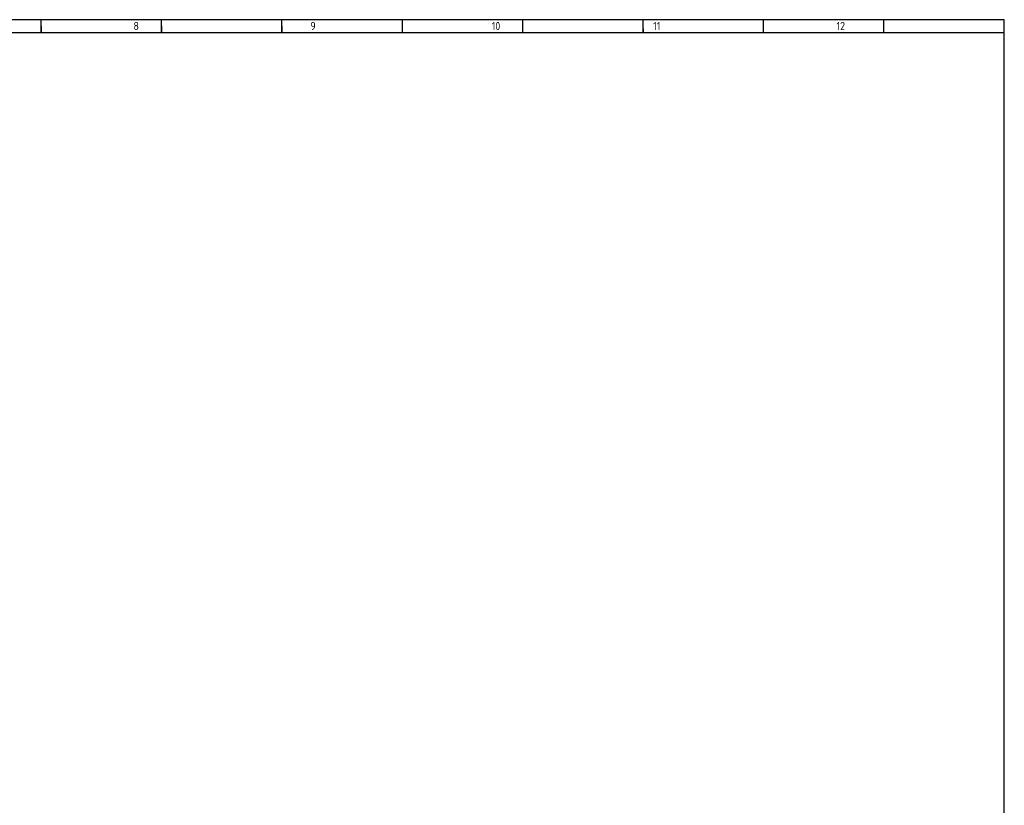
# Model space of a CAD drawing. Header units: millimetres. Extents: x 7 to 819, y 6 to 587.
# Tile 18 of 18: x 455 to 819, y 296 to 587. Entities that reach past the tile are written whole.
import ezdxf

# ---------------------------------------------------------------- set-up
doc = ezdxf.new("R2010")
doc.units = ezdxf.units.MM
doc.layers.add('Default', color=7, linetype='Continuous')

msp = doc.modelspace()

# ---------------------------------------------------------------- linework, layer by layer
at = {"layer": 'Default', "color": 7, "linetype": 'Continuous'}
for p, q in [((819.1, 586.67), (6.708, 586.67)), ((463.1, 581.809), (463.1, 586.67)), ((507.6, 581.809), (507.6, 586.67)), ((507.6, 581.809), (507.6, 586.67)), ((552.1, 581.809), (552.1, 586.67)), ((596.6, 581.809), (596.6, 586.67)), ((641.1, 581.809), (641.1, 586.67)), ((685.6, 581.809), (685.6, 586.67)), ((730.1, 581.809), (730.1, 586.67)), ((774.6, 581.809), (774.6, 586.67)), ((819.1, 14.67), (819.1, 586.67)), ((463.1, 584.24), (463.1, 581.809)), ((507.6, 584.24), (507.6, 581.809)), ((552.1, 584.24), (552.1, 581.809)), ((685.6, 583.302), (685.6, 581.809)), ((819.1, 581.809), (10.978, 581.809))]:
    msp.add_line(p, q, dxfattribs=at)

# ---------------------------------------------------------------- texts
at = {"layer": 'Default', "insert": (32.361, 585.835), "char_height": 3, "width": 763.84092, "attachment_point": 1}
msp.add_mtext('{\\fSolid Edge ISO|b1||i0||c0|p34;\\C7;\\H3.;\\W0.94;1                                          2                                      3                                      4                                   5                                       6                                     7                                   8                                     9                                      10                                 11                                      12                                    13                                  14                                     15                                   16                                     17                                  18}', dxfattribs=at)

doc.saveas('drawing.dxf')
